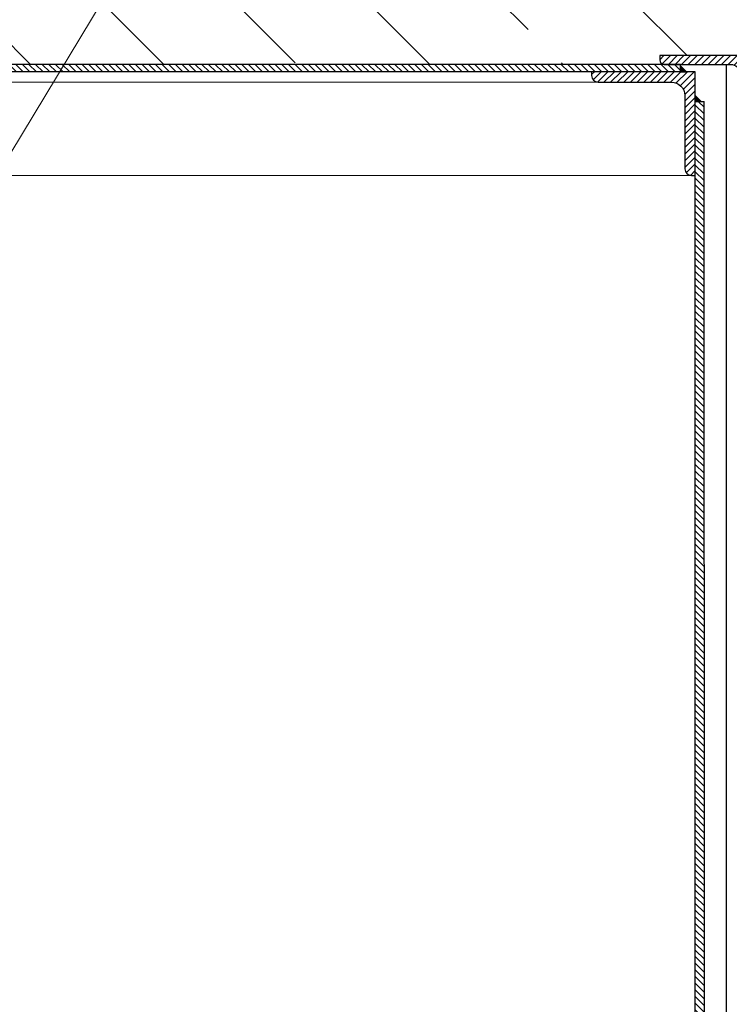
# Model space of a CAD drawing. Header units: millimetres. Extents: x -6178 to 46156, y -8419 to 8560.
# Tile 46 of 256: x -5327 to -4848, y 5033 to 5697. Entities that reach past the tile are written whole.
import ezdxf

# ---------------------------------------------------------------- set-up
doc = ezdxf.new("R2010")
doc.units = ezdxf.units.MM
doc.layers.add('Betonfundamente', color=7, linetype='Continuous', lineweight=18)
doc.layers.add('Text', color=7, linetype='Continuous')
pattern_1 = [(135, (-95017.643, 44216.9854), (-2.24506403, -2.24506403), [])]

msp = doc.modelspace()

# ---------------------------------------------------------------- hatches: boundary and pattern name
at = {"lineweight": 9}
h = msp.add_hatch(dxfattribs=at)
h.set_pattern_fill('ANSI31', color=256)
h.set_pattern_definition([(45, (-95017.643, 44216.9854), (-2.24506403, 2.24506403), [])])
h.paths.add_polyline_path([(-4941.19571, 5659.70769), (-4941.19571, 5662.20769), (-4871.19571, 5662.20769), (-4871.19571, 5592.20769), (-4873.69571, 5592.20769, -0.414213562), (-4878.19571, 5596.70769), (-4878.19571, 5646.20769, 0.414213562), (-4887.19571, 5655.20769), (-4936.69571, 5655.20769, -0.414213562)])
h.paths.add_polyline_path([(-4895.18138, 5670.20769), (-4895.18138, 5673.20769), (-4835.18138, 5673.20769), (-4835.18138, 5633.20769), (-4838.18138, 5633.20769, -0.414213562), (-4841.18138, 5636.20769), (-4841.18138, 5661.20769, 0.414213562), (-4847.18138, 5667.20769), (-4892.18138, 5667.20769, -0.414213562)])
h = msp.add_hatch(dxfattribs=at)
h.set_pattern_fill('ANSI31', color=256, angle=90)
h.set_pattern_definition(pattern_1)
h.paths.add_polyline_path([(-5751.49883, 5667.20769), (-5751.49883, 5662.20769), (-4881.1959, 5662.20769), (-4881.1959, 5667.20769)])
h = msp.add_hatch(color=256)
h.dxf.hatch_style = 1
h.paths.add_polyline_path([(-4881.19571, 5666.20769), (-4877.19571, 5662.20769), (-4881.19571, 5662.20769)])
h = msp.add_hatch(color=256)
h.dxf.hatch_style = 1
h.paths.add_polyline_path([(-4871.19571, 5646.20643), (-4867.19571, 5642.20643), (-4871.19571, 5642.20643)])
h = msp.add_hatch(dxfattribs=at)
h.set_pattern_fill('ANSI31', color=256, angle=90)
h.set_pattern_definition(pattern_1)
h.paths.add_polyline_path([(-4871.19571, 200.81877), (-4862.97874, 200.81877), (-4865.2712, 5642.20892), (-4871.19571, 5642.20643)])
at = {"layer": 'Betonfundamente', "lineweight": 9}
h = msp.add_hatch(dxfattribs=at)
h.set_pattern_fill('ANSI33', color=256, scale=20, angle=90, style=0)
h.set_pattern_definition([(135, (0, 77.94), (-89.8026, -89.8026), []), (135, (5e-15, 167.75), (-89.8026, -89.8026), [63.5, -31.75])])
edge = h.paths.add_edge_path()
edge.add_arc((-4892.18138, 5670.20769), 3, 180, 270)
edge.add_line((-4892.18138, 5667.20769), (-5751.49883, 5667.20769))
edge.add_line((-5751.49883, 5667.20769), (-5751.49883, 6034.65049))
edge.add_line((-5751.49883, 6034.65049), (-4470.11816, 6017.52737))
edge.add_line((-4470.11816, 6017.52737), (-4446.19571, 5993.60492))
edge.add_line((-4446.19571, 5993.60492), (-4446.19571, 5683.20769))
edge.add_line((-4446.19571, 5683.20769), (-4563.69434, 5685.20769))
edge.add_line((-4563.69434, 5685.20769), (-4723.69434, 5685.20769))
edge.add_line((-4723.69434, 5685.20769), (-4723.69434, 5683.20769))
edge.add_line((-4723.69434, 5683.20769), (-4846.19571, 5683.20769))
edge.add_line((-4846.19571, 5683.20769), (-4846.19571, 5673.20769))
edge.add_line((-4846.19571, 5673.20769), (-4895.18138, 5673.20769))
edge.add_line((-4895.18138, 5673.20769), (-4895.18138, 5670.20769))

# ---------------------------------------------------------------- linework, layer by layer
for p, q in [((-4881.1959, 5667.20638), (-5751.49883, 5667.207)), ((-4871.19571, 5662.20769), (-5751.49883, 5662.20769)), ((-4881.19571, 5662.20769), (-4881.1959, 5667.20769)), ((-4871.19571, 200.81877), (-4871.19571, 5662.20769)), ((-4850.19571, 200.81877), (-4850.19571, 5667.20769)), ((-4871.1959, 5642.20643), (-4865.2712, 5642.20892)), ((-4862.97874, 200.81877), (-4865.2712, 5642.20892))]:
    msp.add_line(p, q)
at = {"lineweight": 9}
for p, q in [((-4936.69571, 5655.20769), (-5751.49883, 5655.20769)), ((-4873.69571, 5592.20769), (-5751.49883, 5592.20769))]:
    msp.add_line(p, q, dxfattribs=at)
msp.add_lwpolyline([(-4835.18138, 5633.20769), (-4835.18138, 5673.20769), (-4895.18138, 5673.20769), (-4895.18138, 5670.20769, 0.414213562), (-4892.18138, 5667.20769), (-4847.18138, 5667.20769, -0.414213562), (-4841.18138, 5661.20769), (-4841.18138, 5636.20769, 0.414213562), (-4838.18138, 5633.20769), (-4835.18138, 5633.20769)], format="xyb")
msp.add_lwpolyline([(-4871.19571, 5592.20769), (-4871.19571, 5662.20769), (-4941.19571, 5662.20769), (-4941.19571, 5659.70769, 0.414213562), (-4936.69571, 5655.20769), (-4887.19571, 5655.20769, -0.414213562), (-4878.19571, 5646.20769), (-4878.19571, 5596.70769, 0.414213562), (-4873.69571, 5592.20769)], format="xyb", close=True)
for points in [[(-4881.19571, 5666.20769), (-4881.19571, 5662.20769), (-4877.19571, 5662.20769)], [(-4871.19571, 5646.20643), (-4871.19571, 5642.20643), (-4867.19571, 5642.20643)]]:
    msp.add_lwpolyline(points, close=True)
at = {"layer": 'Text', "lineweight": 9}
msp.add_line((-5579.17304, 5199.46009), (-4968.12571, 6212.91146), dxfattribs=at)

doc.saveas('drawing.dxf')
